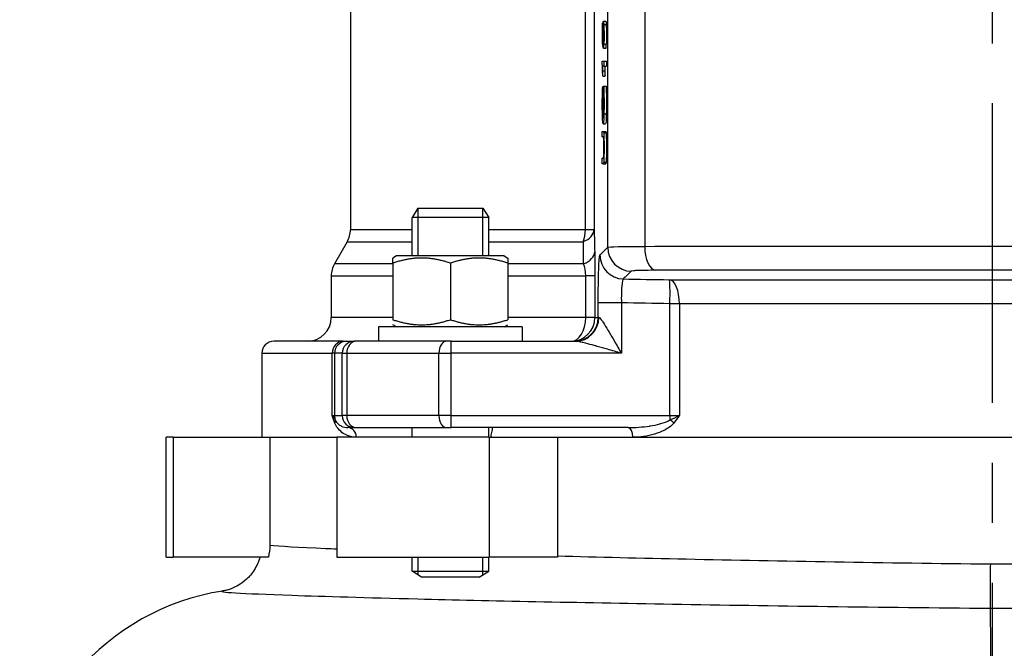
# Model space of a CAD drawing. Header units: millimetres. Extents: x 0 to 5940, y 0 to 4200.
# Tile 50 of 58: x 4811 to 5016, y 1811 to 1942. Entities that reach past the tile are written whole.
import ezdxf

# ---------------------------------------------------------------- set-up
doc = ezdxf.new("R2010")
doc.units = ezdxf.units.MM
doc.header["$LTSCALE"] = 50
doc.linetypes.add('MITTE', pattern=[2, 1.25, -0.25, 0.25, -0.25])
doc.layers.add('02-LINIE-035', color=2, linetype='CONTINUOUS')
doc.layers.add('05-ACHSE', color=1, linetype='MITTE')

msp = doc.modelspace()

# ---------------------------------------------------------------- linework, layer by layer
at = {"layer": '02-LINIE-035'}
for p, q in [((4933.46, 1894.3), (4933.46, 2002.69)), ((4941.19, 2002.69), (4941.19, 1894.5)), ((4879.75, 1987.29), (4879.75, 1897.96)), ((4928.79, 1897.96), (4928.79, 1969.69)), ((4930.62, 1969.69), (4930.62, 1897.96)), ((4932.34, 1936.81), (4932.34, 1941.05)), ((4932.34, 1941.05), (4932.38, 1941.05)), ((4932.38, 1941.05), (4932.5, 1941.05)), ((4932.38, 1941.05), (4932.38, 1937.65)), ((4932.56, 1941.46), (4933.06, 1941.46)), ((4932.64, 1940.78), (4933.14, 1940.78)), ((4932.51, 1939.84), (4932.63, 1939.84)), ((4932.52, 1935.99), (4932.34, 1936.81)), ((4932.38, 1937.65), (4932.46, 1937.65)), ((4932.38, 1937.65), (4932.47, 1937.19)), ((4932.5, 1937.61), (4932.64, 1937.61)), ((4932.52, 1936.97), (4932.6, 1936.97)), ((4932.52, 1936.97), (4932.52, 1935.99)), ((4932.59, 1935.8), (4932.58, 1936.9)), ((4932.66, 1936.64), (4933.16, 1936.64)), ((4932.52, 1935.99), (4932.59, 1935.99)), ((4932.59, 1935.8), (4933.09, 1935.8)), ((4932.33, 1933.12), (4932.68, 1933.12)), ((4932.33, 1932.44), (4932.33, 1933.12)), ((4932.68, 1932.07), (4932.41, 1932.07)), ((4932.68, 1933.12), (4933.18, 1933.12)), ((4932.68, 1933.12), (4932.68, 1932.07)), ((4932.68, 1932.07), (4933.18, 1932.07)), ((4933.18, 1933.12), (4933.18, 1932.07)), ((4932.44, 1931.08), (4932.94, 1931.08)), ((4932.46, 1929.97), (4932.42, 1929.97)), ((4932.46, 1929.97), (4932.96, 1929.97)), ((4932.4, 1926.31), (4932.5, 1926.31)), ((4932.43, 1927.8), (4932.5, 1927.8)), ((4932.43, 1927.8), (4932.44, 1926.79)), ((4932.44, 1926.79), (4932.5, 1926.79)), ((4932.5, 1924.32), (4932.5, 1927.93)), ((4932.5, 1927.93), (4932.63, 1927.93)), ((4932.54, 1926.83), (4932.54, 1924.32)), ((4932.61, 1926.83), (4932.54, 1926.83)), ((4932.63, 1927.93), (4933.13, 1927.93)), ((4932.37, 1925.49), (4932.5, 1925.49)), ((4932.54, 1924.32), (4932.5, 1924.32)), ((4932.54, 1924.32), (4932.64, 1924.32)), ((4932.37, 1922.98), (4932.63, 1922.98)), ((4932.4, 1922.07), (4932.61, 1922.07)), ((4932.66, 1922.12), (4933.16, 1922.12)), ((4932.51, 1920.04), (4933.01, 1920.04)), ((4932.33, 1917.32), (4932.33, 1918.45)), ((4932.53, 1918.45), (4933.03, 1918.45)), ((4932.62, 1918.16), (4933.12, 1918.16)), ((4932.53, 1917.32), (4932.33, 1917.32)), ((4932.33, 1911.74), (4932.33, 1912.86)), ((4932.53, 1911.74), (4933.03, 1911.74)), ((4932.62, 1912.06), (4933.12, 1912.06)), ((4893.84, 1902.49), (4892.61, 1900.49)), ((4893.81, 1902.46), (4893.81, 1892.49)), ((4893.84, 1902.49), (4907.38, 1902.49)), ((4907.38, 1902.49), (4908.61, 1900.49)), ((4907.4, 1892.49), (4907.4, 1902.46)), ((4908.61, 1900.49), (4892.61, 1900.49)), ((4892.61, 1892.49), (4892.61, 1900.49)), ((4908.61, 1892.49), (4908.61, 1900.49)), ((4892.61, 1897.96), (4879.75, 1897.96)), ((4928.79, 1897.96), (4908.61, 1897.96)), ((4930.62, 1897.96), (4928.79, 1897.96)), ((4879.08, 1895.46), (4876.42, 1890.85)), ((4879.08, 1895.46), (4892.61, 1895.46)), ((4908.61, 1895.46), (4928.37, 1895.46)), ((4889.36, 1892.49), (4888.61, 1892.06)), ((4888.61, 1890.99), (4888.61, 1892.06)), ((4888.61, 1890.99), (4888.61, 1879.2)), ((4911.86, 1892.49), (4889.36, 1892.49)), ((4900.61, 1890.99), (4900.61, 1879.2)), ((4911.86, 1892.49), (4912.61, 1892.06)), ((4912.61, 1892.06), (4912.61, 1890.99)), ((4912.61, 1890.99), (4912.61, 1879.2)), ((4888.61, 1890.85), (4876.42, 1890.85)), ((4928.43, 1890.85), (4912.61, 1890.85)), ((4875.75, 1888.35), (4888.61, 1888.35)), ((4875.75, 1888.35), (4875.75, 1879.69)), ((4912.61, 1888.35), (4928.88, 1888.35)), ((4928.88, 1879.69), (4928.88, 1888.35)), ((4930.8, 1888.35), (4928.88, 1888.35)), ((4930.8, 1888.35), (4930.8, 1879.69)), ((4931.48, 1879.69), (4931.48, 1882.72)), ((4936.31, 1882.72), (4931.48, 1882.72)), ((4936.31, 1882.72), (4936.31, 1872.19)), ((4946.44, 1859.19), (4946.44, 1882.53)), ((4948.41, 1882.53), (4946.44, 1882.53)), ((4948.41, 1882.53), (4948.41, 1859.19)), ((4888.61, 1879.69), (4875.75, 1879.69)), ((4928.88, 1879.69), (4912.61, 1879.69)), ((4930.8, 1879.69), (4928.88, 1879.69)), ((4930.8, 1879.69), (4931.48, 1879.69)), ((4931.6, 1879.69), (4931.48, 1879.69)), ((4915.61, 1877.69), (4885.61, 1877.69)), ((4885.61, 1877.69), (4885.61, 1874.69)), ((4889.36, 1877.69), (4888.61, 1878.12)), ((4911.86, 1877.69), (4912.61, 1878.12)), ((4915.61, 1877.69), (4915.61, 1874.69)), ((4878.21, 1874.69), (4863.75, 1874.69)), ((4878.21, 1874.69), (4878.93, 1874.69)), ((4878.93, 1874.69), (4880.53, 1874.69)), ((4880.89, 1874.69), (4880.53, 1874.69)), ((4899.84, 1874.69), (4880.89, 1874.69)), ((4900.77, 1874.69), (4899.84, 1874.69)), ((4900.77, 1874.69), (4926.72, 1874.69)), ((4861.25, 1872.19), (4875.95, 1872.19)), ((4861.25, 1872.19), (4861.25, 1854.69)), ((4875.95, 1859.19), (4875.95, 1872.19)), ((4876.43, 1872.19), (4875.95, 1872.19)), ((4876.43, 1872.19), (4876.43, 1859.19)), ((4878.03, 1872.19), (4876.43, 1872.19)), ((4878.03, 1859.19), (4878.03, 1872.19)), ((4878.03, 1872.19), (4878.99, 1872.19)), ((4878.99, 1872.19), (4878.99, 1859.19)), ((4878.99, 1872.19), (4898.22, 1872.19)), ((4898.22, 1859.19), (4898.22, 1872.19)), ((4898.22, 1872.19), (4900.68, 1872.19)), ((4900.68, 1872.19), (4900.68, 1859.19)), ((4936.31, 1872.19), (4900.68, 1872.19)), ((4875.95, 1859.19), (4876.43, 1859.19)), ((4876.43, 1859.19), (4878.03, 1859.19)), ((4878.99, 1859.19), (4878.03, 1859.19)), ((4898.22, 1859.19), (4878.99, 1859.19)), ((4900.68, 1859.19), (4898.22, 1859.19)), ((4900.68, 1859.19), (4946.44, 1859.19)), ((4946.44, 1859.19), (4948.41, 1859.19)), ((4880.53, 1856.69), (4879.24, 1856.69)), ((4880.53, 1856.69), (4880.89, 1856.69)), ((4880.89, 1856.69), (4899.84, 1856.69)), ((4892.61, 1854.69), (4892.61, 1856.69)), ((4899.84, 1856.69), (4900.77, 1856.69)), ((4937.74, 1856.69), (4900.77, 1856.69)), ((4908.61, 1854.69), (4908.61, 1856.69)), ((4842.72, 1854.69), (4841.25, 1854.69)), ((4841.25, 1829.69), (4841.25, 1854.69)), ((4842.72, 1854.69), (4862.91, 1854.69)), ((4842.72, 1854.69), (4842.72, 1829.69)), ((4862.91, 1854.69), (4862.91, 1832.1)), ((4862.91, 1854.69), (4876.9, 1854.69)), ((4862.91, 1854.69), (4876.9, 1854.69)), ((4876.9, 1854.69), (4876.9, 1829.69)), ((4908.72, 1854.69), (4876.9, 1854.69)), ((4908.72, 1854.69), (4923, 1854.69)), ((4908.72, 1854.69), (4908.72, 1829.69)), ((4923, 1854.69), (4923, 1829.85)), ((4923, 1854.69), (5103.11, 1854.69)), ((4923, 1854.69), (4938.72, 1854.69)), ((4938.72, 1854.69), (5088.77, 1854.69)), ((4841.25, 1829.69), (4842.72, 1829.69)), ((4862.62, 1829.69), (4842.72, 1829.69)), ((4876.9, 1829.69), (4908.72, 1829.69)), ((4892.61, 1826.72), (4892.61, 1829.69)), ((4893.81, 1829.69), (4893.81, 1825.98)), ((4907.4, 1825.98), (4907.4, 1829.69)), ((4908.61, 1826.72), (4908.61, 1829.69)), ((4923, 1829.69), (4908.72, 1829.69)), ((4892.61, 1826.72), (4908.61, 1826.72)), ((4894.61, 1825.49), (4892.61, 1826.72)), ((4906.61, 1825.49), (4894.61, 1825.49)), ((4906.61, 1825.49), (4908.61, 1826.72)), ((5013.27, 1819.01), (5013.27, 1819.01))]:
    msp.add_line(p, q, dxfattribs=at)
for centre, radius, start, end in [((4874.75, 1897.96), 5, 330, 0), ((4880.75, 1888.35), 5, 150, 180), ((4870.75, 1879.69), 5, 270, 0), ((4863.75, 1872.19), 2.5, 90, 180), ((4860.71, 1773.19), 50, 98.7549, 180)]:
    msp.add_arc(centre, radius, start, end, dxfattribs=at)
for centre, major_axis, ratio, start_param, end_param in [((4932.85, 1947.94), (0.28, 11.27), 0.020982, 2.731234, 2.911895), ((4926.49, 2056.29), (6.07, -119.44), 0.008924, 0.027754, 0.101058), ((4924.14, 2246.6), (-8.44, 310.82), 0.004718, 3.152017, 3.215816), ((4924.64, 2246.6), (-8.44, 310.82), 0.004718, 3.152017, 3.215816), ((4932.41, 1906.55), (-0.05, 26.13), 0.008193, 5.931016, 6.066347), ((4932.9, 1906.55), (-0.05, 26.13), 0.008193, 5.931016, 6.066347), ((4931.97, 1938.01), (-0.45, 9.88), 0.021825, 3.76163, 3.933669), ((4932.47, 1938.01), (-0.45, 9.88), 0.021825, 3.76163, 3.933669), ((4932.98, 1902.31), (-0.54, 24.33), 0.012521, 0.164184, 0.307533), ((4932.82, 1923.07), (-0.26, 4.05), 0.087629, 0.403462, 0.638338), ((4932.94, 1941.94), (0.48, 20.42), 0.016192, 2.762162, 2.910659), ((4922.33, 1788.86), (10.2, 128.46), 0.011158, 6.193142, 6.284071), ((4925.62, 1897.96), (0, 5), 0.63399, 4.18879, 4.712389), ((4925.62, 1897.96), (5, 0.13), 0.609243, 5.277417, 6.239161), ((4925.74, 1893.35), (5, 0.13), 0.603803, 5.264607, 6.23939), ((4938.46, 1894.3), (3.5, -3.57), 0.998807, 3.937737, 5.487041), ((4943.61, 1894.5), (0, -5), 0.483671, 4.712003, 6.243301), ((4936.82, 1892.7), (3.5, -3.57), 0.998808, 3.93803, 5.486748), ((4973.63, 1889.67), (93.03, -0.76), 0.026554, 4.304529, 4.415005), ((4946.27, 1882.53), (0.08, 5), 0.034895, 4.712959, 6.248257), ((4946.27, 1882.53), (0, 5), 0.428436, 4.712814, 6.244552), ((4925.8, 1879.69), (0, -5), 0.61497, 0, 1.570796), ((4925.8, 1879.69), (0, -5), 0.999391, 0, 1.570796), ((4926.49, 1879.69), (0, -5), 0.999391, 0, 1.570796), ((4926.72, 1879.69), (0, -5), 0.976381, 0, 1.570796), ((4878.21, 1872.19), (0, 2.5), 0.903572, 0, 1.570796), ((4878.93, 1872.19), (0, 2.5), 0.999391, 0, 1.570796), ((4880.53, 1872.19), (0, 2.5), 0.999391, 0, 1.570796), ((4880.89, 1872.19), (0, 2.5), 0.759194, 0, 1.570796), ((4899.84, 1872.19), (0, 2.5), 0.650865, 0, 1.570796), ((4900.77, 1872.19), (0, 2.5), 0.034899, 0, 1.570796), ((4878.93, 1859.19), (0, -2.5), 0.999391, 4.712389, 5.063159), ((4874.7, 1857.65), (1.86, 0.73), 0.603842, 5.704409, 6.242057), ((4880.53, 1859.19), (0, -2.5), 0.999391, 4.712389, 6.283185), ((4880.89, 1859.19), (0, -2.5), 0.759194, 4.712389, 6.283185), ((4899.84, 1859.19), (0, -2.5), 0.650865, 4.712389, 6.283185), ((4900.77, 1859.19), (0, -2.5), 0.034899, 4.712389, 6.283185), ((4946.53, 1859.19), (0, -2.5), 0.034899, 4.712389, 5.063159), ((4946.38, 1857.65), (1.55, -1.26), 0.292558, 1.225914, 1.763561), ((4879.24, 1854.69), (0, 2), 0.870616, 4.712389, 6.283185), ((4937.74, 1854.69), (0, 2), 0.491963, 4.712389, 6.283185)]:
    msp.add_ellipse(centre, major_axis=major_axis, ratio=ratio, start_param=start_param, end_param=end_param, dxfattribs=at)
for points, knots in [([(4932.47, 1937.19), (4932.46, 1937.7), (4932.45, 1938.24), (4932.45, 1939.55), (4932.46, 1940.17), (4932.48, 1940.69)], [0, 0, 0, 0, 0.429907, 0.429907, 1, 1, 1, 1]), ([(4932.48, 1940.69), (4932.5, 1941.2), (4932.53, 1941.46), (4932.59, 1941.46), (4932.62, 1941.23), (4932.64, 1940.78)], [0, 0, 0, 0, 0.511577, 0.511577, 1, 1, 1, 1]), ([(4932.63, 1939.82), (4932.61, 1940.17), (4932.59, 1940.34), (4932.54, 1940.34), (4932.52, 1940.18), (4932.51, 1939.84)], [0, 0, 0, 0, 0.512091, 0.512091, 1, 1, 1, 1]), ([(4932.64, 1940.78), (4932.67, 1940.23), (4932.69, 1939.49), (4932.69, 1937.76), (4932.68, 1937.13), (4932.66, 1936.64)], [0, 0, 0, 0, 0.550152, 0.550152, 1, 1, 1, 1]), ([(4933.14, 1940.78), (4933.17, 1940.23), (4933.19, 1939.49), (4933.19, 1937.76), (4933.18, 1937.13), (4933.16, 1936.64)], [0, 0, 0, 0, 0.550152, 0.550152, 1, 1, 1, 1]), ([(4932.51, 1939.84), (4932.49, 1939.5), (4932.49, 1939.07), (4932.49, 1938.18), (4932.49, 1937.88), (4932.5, 1937.61)], [0, 0, 0, 0, 0.617822, 0.617822, 1, 1, 1, 1]), ([(4932.63, 1937.47), (4932.65, 1937.76), (4932.65, 1938.12), (4932.65, 1939.04), (4932.64, 1939.47), (4932.63, 1939.82)], [0, 0, 0, 0, 0.453686, 0.453686, 1, 1, 1, 1]), ([(4932.42, 1929.97), (4932.41, 1930.56), (4932.39, 1931.07), (4932.36, 1931.95), (4932.34, 1932.26), (4932.33, 1932.44)], [0, 0, 0, 0, 0.498943, 0.498943, 1, 1, 1, 1]), ([(4932.66, 1922.12), (4932.65, 1921.43), (4932.63, 1920.91), (4932.57, 1920.22), (4932.54, 1920.04), (4932.47, 1920.04), (4932.44, 1920.21), (4932.38, 1920.91), (4932.36, 1921.41), (4932.33, 1922.71), (4932.33, 1923.46), (4932.33, 1924.93), (4932.33, 1925.49), (4932.34, 1925.99)], [0, 0, 0, 0, 0.176052, 0.176052, 0.351725, 0.351725, 0.525934, 0.525934, 0.699782, 0.699782, 0.87363, 0.87363, 1, 1, 1, 1]), ([(4932.63, 1927.93), (4932.65, 1927.38), (4932.66, 1926.8), (4932.68, 1925.62), (4932.69, 1925.02), (4932.69, 1923.56), (4932.68, 1922.8), (4932.66, 1922.12)], [0, 0, 0, 0, 0.298658, 0.298658, 0.597315, 0.597315, 1, 1, 1, 1]), ([(4933.13, 1927.93), (4933.15, 1927.38), (4933.16, 1926.8), (4933.18, 1925.62), (4933.19, 1925.02), (4933.19, 1923.56), (4933.18, 1922.8), (4933.16, 1922.12)], [0, 0, 0, 0, 0.298658, 0.298658, 0.597315, 0.597315, 1, 1, 1, 1]), ([(4932.37, 1925.49), (4932.37, 1925.14), (4932.36, 1924.75), (4932.36, 1923.8), (4932.37, 1923.35), (4932.37, 1922.98)], [0, 0, 0, 0, 0.45572, 0.45572, 1, 1, 1, 1]), ([(4932.4, 1922.07), (4932.41, 1921.84), (4932.42, 1921.66), (4932.46, 1921.31), (4932.48, 1921.2), (4932.54, 1921.2), (4932.56, 1921.34), (4932.6, 1921.86), (4932.62, 1922.24), (4932.64, 1923.24), (4932.64, 1923.77), (4932.64, 1924.82), (4932.64, 1925.3), (4932.63, 1925.77)], [0, 0, 0, 0, 0.091474, 0.091474, 0.248399, 0.248399, 0.442221, 0.442221, 0.636598, 0.636598, 0.830976, 0.830976, 1, 1, 1, 1]), ([(4933.16, 1922.12), (4933.15, 1921.43), (4933.13, 1920.91), (4933.07, 1920.22), (4933.04, 1920.04), (4933.01, 1920.04)], [0, 0, 0, 0, 0.1760522, 0.1760522, 0.351725, 0.351725, 0.351725, 0.351725]), ([(4932.33, 1918.45), (4932.4, 1918.45), (4932.47, 1918.45), (4932.57, 1918.45), (4932.6, 1918.35), (4932.62, 1918.16)], [0, 0, 0, 0, 0.657203, 0.657203, 1, 1, 1, 1]), ([(4932.62, 1918.16), (4932.64, 1917.96), (4932.65, 1917.61), (4932.68, 1916.6), (4932.69, 1915.93), (4932.69, 1914.31), (4932.68, 1913.66), (4932.66, 1912.64), (4932.64, 1912.28), (4932.62, 1912.06)], [0, 0, 0, 0, 0.253498, 0.253498, 0.506997, 0.506997, 0.753498, 0.753498, 1, 1, 1, 1]), ([(4932.83, 1918.45), (4932.9, 1918.45), (4932.97, 1918.45), (4933.07, 1918.45), (4933.1, 1918.35), (4933.12, 1918.16)], [0, 0, 0, 0, 0.657203, 0.657203, 1, 1, 1, 1]), ([(4933.12, 1918.16), (4933.14, 1917.96), (4933.15, 1917.61), (4933.18, 1916.6), (4933.19, 1915.93), (4933.19, 1914.31), (4933.18, 1913.66), (4933.16, 1912.64), (4933.14, 1912.28), (4933.12, 1912.06)], [0, 0, 0, 0, 0.253498, 0.253498, 0.506997, 0.506997, 0.753498, 0.753498, 1, 1, 1, 1]), ([(4932.63, 1913.78), (4932.64, 1914.12), (4932.64, 1914.53), (4932.64, 1915.84), (4932.64, 1916.43), (4932.62, 1916.79)], [0, 0, 0, 0, 0.367862, 0.367862, 1, 1, 1, 1]), ([(4932.33, 1912.86), (4932.4, 1912.86), (4932.47, 1912.86), (4932.56, 1912.86), (4932.59, 1912.93), (4932.61, 1913.21), (4932.62, 1913.45), (4932.63, 1913.78)], [0, 0, 0, 0, 0.52514, 0.52514, 0.76257, 0.76257, 1, 1, 1, 1]), ([(4932.62, 1912.06), (4932.6, 1911.85), (4932.57, 1911.74), (4932.47, 1911.74), (4932.4, 1911.74), (4932.33, 1911.74)], [0, 0, 0, 0, 0.354514, 0.354514, 1, 1, 1, 1]), ([(4933.12, 1912.06), (4933.1, 1911.85), (4933.07, 1911.74), (4932.97, 1911.74), (4932.9, 1911.74), (4932.83, 1911.74)], [0, 0, 0, 0, 0.354514, 0.354514, 1, 1, 1, 1]), ([(4933.46, 1894.3), (4933.55, 1894.36), (4934.33, 1894.41), (4935.66, 1894.44), (4937, 1894.48), (4938.91, 1894.5), (4941.19, 1894.5)], [0, 0, 0, 0, 0.49971, 0.49971, 0.49971, 1, 1, 1, 1]), ([(4941.19, 1894.5), (4952.35, 1894.51), (4964.03, 1894.51), (4976.24, 1894.51), (4982.34, 1894.52), (4988.62, 1894.52), (4994.9, 1894.52), (5001.18, 1894.52), (5007.46, 1894.52), (5013.74, 1894.52), (5020.02, 1894.52), (5026.3, 1894.52), (5032.58, 1894.52), (5038.86, 1894.52), (5045.14, 1894.52), (5051.25, 1894.51), (5063.46, 1894.51), (5075.14, 1894.51), (5086.3, 1894.5)], [0, 0, 0, 0, 0.25, 0.25, 0.25, 0.375, 0.375, 0.375, 0.5, 0.5, 0.5, 0.625, 0.625, 0.625, 0.75, 0.75, 0.75, 1, 1, 1, 1]), ([(4931.48, 1882.72), (4931.48, 1885.3), (4931.52, 1887.83), (4931.58, 1889.66), (4931.64, 1891.49), (4931.73, 1892.61), (4931.82, 1892.7)], [0, 0, 0, 0, 0.5, 0.5, 0.5, 1, 1, 1, 1]), ([(4943.52, 1889.5), (4942, 1889.5), (4940.72, 1889.48), (4939.83, 1889.45), (4939.43, 1889.43), (4939.11, 1889.42), (4938.87, 1889.4), (4938.57, 1889.37), (4938.39, 1889.34), (4938.35, 1889.31)], [0, 0, 0, 0, 0.499713, 0.499713, 0.499713, 0.720907, 0.720907, 0.720907, 1, 1, 1, 1]), ([(5083.97, 1889.5), (5073.17, 1889.51), (5061.86, 1889.51), (5050.04, 1889.52), (5044.13, 1889.52), (5038.05, 1889.52), (5031.98, 1889.52), (5025.9, 1889.52), (5019.82, 1889.52), (5013.74, 1889.52), (5007.66, 1889.52), (5001.59, 1889.52), (4995.51, 1889.52), (4989.43, 1889.52), (4983.35, 1889.52), (4977.44, 1889.52), (4965.63, 1889.51), (4954.32, 1889.51), (4943.52, 1889.5)], [0, 0, 0, 0, 0.25, 0.25, 0.25, 0.375, 0.375, 0.375, 0.5, 0.5, 0.5, 0.624995, 0.624995, 0.624995, 0.749993, 0.749993, 0.749993, 1, 1, 1, 1]), ([(4936.71, 1887.7), (4936.58, 1887.66), (4936.46, 1887.11), (4936.31, 1885.28), (4936.28, 1884.01), (4936.31, 1882.72)], [0, 0, 0, 0, 0.5, 0.5, 1, 1, 1, 1]), ([(4946.35, 1887.53), (4956.93, 1887.52), (4967.96, 1887.51), (4979.36, 1887.51), (4990.76, 1887.5), (5002.24, 1887.5), (5013.8, 1887.5), (5019.58, 1887.5), (5025.39, 1887.5), (5031.2, 1887.5), (5037.01, 1887.51), (5042.73, 1887.51), (5048.37, 1887.51), (5059.64, 1887.51), (5070.56, 1887.52), (5081.14, 1887.53)], [0, 0, 0, 0, 0.249987, 0.249987, 0.249987, 0.499999, 0.499999, 0.499999, 0.625005, 0.625005, 0.625005, 0.75, 0.75, 0.75, 1, 1, 1, 1]), ([(5079.08, 1882.53), (5068.83, 1882.52), (5058.24, 1882.52), (5047.31, 1882.51), (5041.85, 1882.51), (5036.3, 1882.51), (5030.67, 1882.51), (5025.04, 1882.51), (5019.4, 1882.51), (5013.8, 1882.51), (5002.59, 1882.51), (4991.46, 1882.51), (4980.41, 1882.51), (4969.36, 1882.52), (4958.66, 1882.52), (4948.41, 1882.53)], [0, 0, 0, 0, 0.25, 0.25, 0.25, 0.375, 0.375, 0.375, 0.5, 0.5, 0.5, 0.75, 0.75, 0.75, 1, 1, 1, 1]), ([(4931.6, 1879.69), (4931.75, 1879.69), (4932.03, 1879.33), (4932.34, 1878.88), (4932.41, 1878.78), (4932.49, 1878.67), (4932.56, 1878.55), (4932.86, 1878.08), (4933.18, 1877.56), (4933.5, 1877.02), (4933.59, 1876.87), (4933.68, 1876.73), (4933.77, 1876.58), (4934.13, 1875.96), (4934.5, 1875.33), (4934.86, 1874.7), (4935.34, 1873.87), (4935.82, 1873.03), (4936.31, 1872.19)], [0, 0, 0, 0, 0.202158, 0.202158, 0.202158, 0.25, 0.25, 0.25, 0.446532, 0.446532, 0.446532, 0.5, 0.5, 0.5, 0.717053, 0.717053, 0.717053, 1, 1, 1, 1]), ([(4936.31, 1872.19), (4935.34, 1872.47), (4934.37, 1872.75), (4933.41, 1873.03), (4932.7, 1873.23), (4931.98, 1873.43), (4931.28, 1873.63), (4931.07, 1873.69), (4930.87, 1873.75), (4930.66, 1873.8), (4930.05, 1873.97), (4929.44, 1874.13), (4928.84, 1874.28), (4928.65, 1874.33), (4928.46, 1874.38), (4928.28, 1874.42), (4928.23, 1874.43), (4928.18, 1874.44), (4928.14, 1874.45), (4927.68, 1874.56), (4927.24, 1874.65), (4926.87, 1874.68), (4926.82, 1874.69), (4926.77, 1874.69), (4926.72, 1874.69)], [0, 0, 0, 0, 0.287785, 0.287785, 0.287785, 0.5, 0.5, 0.5, 0.562746, 0.562746, 0.562746, 0.75, 0.75, 0.75, 0.810437, 0.810437, 0.810437, 0.825377, 0.825377, 0.825377, 0.976835, 0.976835, 0.976835, 1, 1, 1, 1]), ([(4876.5, 1857.65), (4876.31, 1858.14), (4876.13, 1858.66), (4875.95, 1859.18), (4875.95, 1859.18), (4875.95, 1859.19), (4875.95, 1859.19)], [0, 0, 0, 0, 0.99332, 0.99332, 0.99332, 1, 1, 1, 1]), ([(4875.95, 1859.19), (4875.95, 1859.19), (4875.95, 1859.19), (4875.96, 1859.19), (4876.25, 1858.9), (4876.45, 1858.62), (4876.58, 1858.33)], [0, 0, 0, 0, 0.00645, 0.00645, 0.00645, 1, 1, 1, 1]), ([(4876.58, 1858.33), (4876.75, 1857.93), (4876.95, 1857.71), (4877.14, 1857.52), (4877.16, 1857.5), (4877.17, 1857.49), (4877.18, 1857.48), (4877.38, 1857.29), (4877.59, 1857.15), (4877.8, 1857.04), (4877.81, 1857.03), (4877.83, 1857.03), (4877.84, 1857.02), (4878.29, 1856.79), (4878.75, 1856.69), (4879.24, 1856.69)], [0, 0, 0, 0, 0.234382, 0.234382, 0.234382, 0.25, 0.25, 0.25, 0.486601, 0.486601, 0.486601, 0.5, 0.5, 0.5, 1, 1, 1, 1]), ([(4937.74, 1856.69), (4939.22, 1856.69), (4940.7, 1856.8), (4942.18, 1857.02), (4942.22, 1857.03), (4942.27, 1857.04), (4942.31, 1857.04), (4943, 1857.15), (4943.69, 1857.29), (4944.37, 1857.48), (4944.41, 1857.49), (4944.46, 1857.51), (4944.51, 1857.52), (4945.18, 1857.71), (4945.85, 1857.93), (4946.45, 1858.33)], [0, 0, 0, 0, 0.5, 0.5, 0.5, 0.515316, 0.515316, 0.515316, 0.75, 0.75, 0.75, 0.766696, 0.766696, 0.766696, 1, 1, 1, 1]), ([(4946.45, 1858.33), (4947.12, 1858.62), (4947.78, 1858.9), (4948.4, 1859.19), (4948.4, 1859.19), (4948.4, 1859.19), (4948.41, 1859.19)], [0, 0, 0, 0, 0.99355, 0.99355, 0.99355, 1, 1, 1, 1]), ([(4948.41, 1859.19), (4948.41, 1859.19), (4948.4, 1859.18), (4948.4, 1859.18), (4948.03, 1858.66), (4947.65, 1858.14), (4947.25, 1857.65)], [0, 0, 0, 0, 0.00668, 0.00668, 0.00668, 1, 1, 1, 1]), ([(4880.98, 1854.69), (4880.13, 1854.69), (4879.32, 1854.89), (4878.55, 1855.32), (4878.17, 1855.53), (4877.8, 1855.81), (4877.45, 1856.18), (4877.09, 1856.54), (4876.76, 1856.99), (4876.5, 1857.65)], [0, 0, 0, 0, 0.5, 0.5, 0.5, 0.75, 0.75, 0.75, 1, 1, 1, 1]), ([(4909.33, 1856.69), (4909.35, 1856.69), (4909.36, 1856.65), (4909.35, 1856.43), (4909.29, 1856.22), (4909.2, 1855.79), (4909.15, 1855.59), (4909.1, 1855.23), (4909.08, 1855.07), (4909.07, 1854.83), (4909.07, 1854.76), (4909.07, 1854.69)], [0.3313934, 0.3313934, 0.3313934, 0.3313934, 0.4195606, 0.4195606, 0.5565138, 0.5565138, 0.649727, 0.649727, 0.7107946, 0.7107946, 0.7354672, 0.7354672, 0.7354672, 0.7354672]), ([(4947.25, 1857.65), (4946.73, 1856.99), (4946.06, 1856.55), (4945.36, 1856.19), (4944.66, 1855.82), (4943.94, 1855.55), (4943.21, 1855.33), (4941.74, 1854.9), (4940.22, 1854.69), (4938.72, 1854.69)], [0, 0, 0, 0, 0.25, 0.25, 0.25, 0.5, 0.5, 0.5, 1, 1, 1, 1]), ([(4876.9, 1831.33), (4876.09, 1831.36), (4875.31, 1831.4), (4868.9, 1831.68), (4864.97, 1831.9), (4862.91, 1832.1)], [4.291951, 4.291951, 4.291951, 4.291951, 4.876801, 4.876801, 9.297321, 9.297321, 9.297321, 9.297321]), ([(4860.87, 1829.69), (4860.58, 1828.65), (4860.15, 1827.77), (4859.14, 1826.17), (4858.56, 1825.54), (4857.39, 1824.45), (4856.84, 1824.09), (4855.86, 1823.51), (4855.47, 1823.34), (4854.76, 1823.04), (4854.48, 1822.95), (4853.94, 1822.78), (4853.73, 1822.73), (4853.4, 1822.66), (4853.29, 1822.64), (4853.16, 1822.62), (4853.13, 1822.61), (4853.1, 1822.61)], [11.7303549, 11.7303549, 11.7303549, 11.7303549, 11.7906929, 11.7906929, 11.8662867, 11.8662867, 11.9666316, 11.9666316, 12.0838875, 12.0838875, 12.2251941, 12.2251941, 12.4213358, 12.4213358, 12.6174775, 12.6174775, 12.7110632, 12.7110632, 12.7110632, 12.7110632]), ([(5013.33, 1828.18), (4991.45, 1828.43), (4969.59, 1828.8), (4940.43, 1829.42), (4931.4, 1829.64), (4923, 1829.85)], [-13.669025, -13.669025, -13.669025, -13.669025, -6.731374, -6.731374, -3.419066, -3.419066, -3.419066, -3.419066]), ([(5013.33, 1828.18), (5013.33, 1828.17), (5013.33, 1828.17), (5013.32, 1826.89), (5013.31, 1825.64), (5013.3, 1823.26), (5013.29, 1822.15), (5013.28, 1820.28), (5013.27, 1819.53), (5013.27, 1819.01)], [-1.162669, -1.162669, -1.162669, -1.162669, -1.160879, -1.160879, -0.78129, -0.78129, -0.390641, -0.390641, 0, 0, 0, 0]), ([(5118.89, 1827.22), (5116.78, 1827.27), (5114.6, 1827.32), (5085.05, 1827.95), (5049, 1828.22), (5013.33, 1828.18)], [31.171819, 31.171819, 31.171819, 31.171819, 32.103227, 32.103227, 43.498571, 43.498571, 43.498571, 43.498571]), ([(4853.1, 1822.61), (4853.09, 1822.61), (4853.09, 1822.61), (4853.08, 1822.61), (4851.74, 1822.39), (4856.82, 1822.09), (4867.56, 1821.72), (4874.27, 1821.49), (4883.19, 1821.24), (4893.84, 1820.97), (4908.55, 1820.61), (4926.96, 1820.22), (4947, 1819.88), (4967.67, 1819.53), (4990.56, 1819.22), (5013.27, 1819.01)], [-12.711063, -12.711063, -12.711063, -12.711063, -12.679683, -12.679683, -12.679683, -4.876801, -4.876801, -4.876801, 0, 0, 0, 6.731374, 6.731374, 6.731374, 13.674453, 13.674453, 13.674453, 13.674453]), ([(5013.27, 1819.01), (5050.34, 1819.05), (5087.75, 1818.82), (5115.95, 1818.34), (5141.07, 1817.91), (5159.08, 1817.27), (5166.7, 1816.48), (5169, 1816.24), (5170.34, 1815.98), (5170.75, 1815.72)], [-43.504023, -43.504023, -43.504023, -43.504023, -32.103227, -32.103227, -32.103227, -21.951495, -21.951495, -21.951495, -18.891998, -18.891998, -18.891998, -18.891998]), ([(5013.27, 1819.01), (5013.31, 1816.47), (5013.36, 1812.84), (5013.43, 1803.68), (5013.46, 1798.2), (5013.5, 1786.15), (5013.51, 1779.7), (5013.51, 1773.19)], [-5.813817, -5.813817, -5.813817, -5.813817, -3.906261, -3.906261, -1.953101, -1.953101, 0, 0, 0, 0])]:
    msp.add_open_spline(points, degree=3, knots=knots, dxfattribs=at)
for points in [[(4933.06, 1941.46), (4933.09, 1941.46), (4933.12, 1941.23), (4933.14, 1940.78)], [(4932.34, 1925.99), (4932.35, 1926.48), (4932.36, 1926.87), (4932.37, 1927.16)], [(4932.37, 1927.16), (4932.39, 1927.44), (4932.41, 1927.66), (4932.43, 1927.8)], [(4932.63, 1925.77), (4932.63, 1926.23), (4932.62, 1926.58), (4932.61, 1926.83)], [(4930.62, 1897.96), (4930.66, 1896.43), (4930.7, 1894.89), (4930.74, 1893.35)], [(4928.43, 1890.85), (4928.41, 1892.39), (4928.39, 1893.93), (4928.37, 1895.46)], [(4930.74, 1893.35), (4930.78, 1891.91), (4930.8, 1890.17), (4930.8, 1888.35)], [(4931.82, 1892.7), (4932.37, 1893.23), (4932.91, 1893.77), (4933.46, 1894.3)], [(4928.88, 1888.35), (4928.88, 1889.33), (4928.69, 1890.2), (4928.43, 1890.85)], [(4938.35, 1889.31), (4937.81, 1888.77), (4937.26, 1888.24), (4936.71, 1887.7)], [(4946.44, 1882.53), (4943.06, 1882.59), (4939.68, 1882.65), (4936.31, 1882.72)], [(4862.91, 1832.1), (4862.91, 1831.29), (4862.81, 1830.48), (4862.62, 1829.69)], [(4923, 1829.85), (4923, 1829.8), (4923, 1829.75), (4923, 1829.69)]]:
    msp.add_open_spline(points, degree=3, dxfattribs=at)
for points in [[(4900.61, 1890.99), (4894.61, 1892.99), (4888.61, 1890.99)], [(4912.61, 1890.99), (4906.61, 1892.99), (4900.61, 1890.99)], [(4888.61, 1879.2), (4894.61, 1877.2), (4900.61, 1879.2)], [(4900.61, 1879.2), (4906.61, 1877.2), (4912.61, 1879.2)]]:
    msp.add_rational_spline(points, [1, 1.15470053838, 1], degree=2, dxfattribs=at)
at = {"layer": '05-ACHSE'}
msp.add_line((5013.75, 1561.84), (5013.75, 4009.59), dxfattribs=at)

doc.saveas('drawing.dxf')
